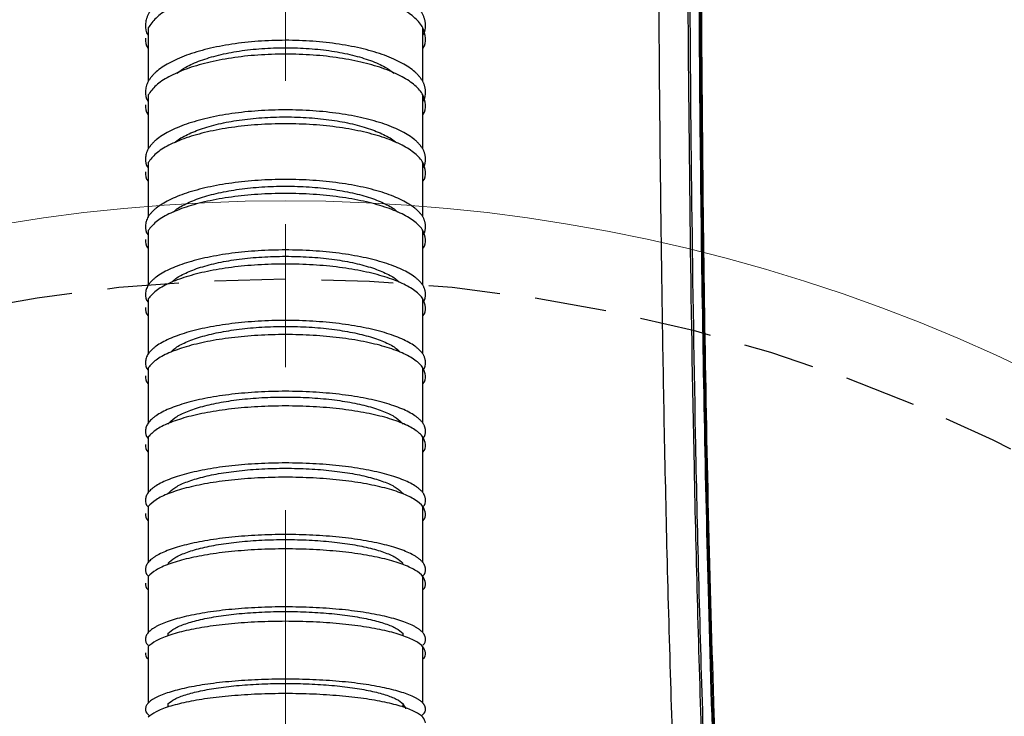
# Model space of a CAD drawing. Header units: millimetres. Extents: x 559 to 1365, y 424 to 1103.
# Tile 61 of 78: x 1160 to 1178, y 968 to 980. Entities that reach past the tile are written whole.
import ezdxf

# ---------------------------------------------------------------- set-up
doc = ezdxf.new("R2010")
doc.units = ezdxf.units.MM
for name, pattern in [('ACISOTGL', [3, 2, -1]), ('CENTERX2', [20.32, 12.7, -2.54, 2.54, -2.54]), ('HIDDEN', [1.905, 1.27, -0.635])]:
    doc.linetypes.add(name, pattern=pattern)
doc.layers.add('虚线层', color=7, linetype='HIDDEN', lineweight=25)

msp = doc.modelspace()

# ---------------------------------------------------------------- linework, layer by layer
at = {"color": 7, "linetype": 'CENTERX2', "lineweight": 18}
msp.add_line((1164.7511, 1072.808), (1164.7511, 915.1091), dxfattribs=at)
at = {"color": 7, "linetype": 'Continuous', "lineweight": 25}
for p, q in [((1162.3134, 979.7792), (1162.3134, 979.6377)), ((1162.3134, 979.7708), (1162.3134, 978.8192)), ((1167.1887, 978.8192), (1167.1887, 979.7708)), ((1162.3134, 978.5883), (1162.3134, 978.4638)), ((1162.3134, 978.5804), (1162.3134, 977.6206)), ((1167.1887, 977.6206), (1167.1887, 978.5804)), ((1162.3134, 977.3875), (1162.3134, 977.2831)), ((1162.3134, 977.3803), (1162.3134, 976.4156)), ((1167.1887, 976.4156), (1167.1887, 977.3803)), ((1162.3134, 976.1804), (1162.3134, 976.093)), ((1162.3134, 976.1737), (1162.3134, 975.2015)), ((1167.1887, 975.2015), (1167.1887, 976.1737)), ((1162.3134, 974.9641), (1162.3134, 974.8969)), ((1162.3134, 974.958), (1162.3134, 973.9816)), ((1167.1887, 973.9816), (1167.1887, 974.958)), ((1162.3134, 973.7423), (1162.3134, 973.6921)), ((1162.3134, 973.7368), (1162.3134, 972.7549)), ((1167.1887, 972.7549), (1167.1887, 973.7368)), ((1162.3134, 972.5072), (1162.3134, 971.5202)), ((1167.1887, 971.5202), (1167.1887, 972.5072)), ((1162.3134, 971.2728), (1162.3134, 970.2809)), ((1167.1887, 970.2809), (1167.1887, 971.2728)), ((1162.3134, 970.0324), (1162.3134, 969.0345)), ((1167.1887, 969.0345), (1167.1887, 970.0324)), ((1162.6638, 969.0189), (1162.6638, 968.9776)), ((1166.8384, 968.9776), (1166.8384, 969.0189)), ((1162.3134, 968.7849), (1162.3134, 967.7843)), ((1167.1887, 967.7843), (1167.1887, 968.7849)), ((1162.6638, 967.7698), (1162.6638, 967.7128)), ((1166.8384, 967.7128), (1166.8384, 967.7698))]:
    msp.add_line(p, q, dxfattribs=at)
at = {"color": 7, "linetype": 'Continuous', "lineweight": 18}
for radius, start, end in [(123.0653, 318, 222), (114.28, 316.394071, 223.605929), (30.3556, 317, 223)]:
    msp.add_arc((1164.7511, 946.3451), radius, start, end, dxfattribs=at)
at = {"color": 7, "linetype": 'Continuous', "lineweight": 25}
for points, knots in [([(1174.2729, 945.4283), (1174.2911, 945.7935), (1174.3274, 946.5257), (1174.2105, 947.6236), (1174.0344, 948.7129), (1173.7693, 950.1648), (1173.4898, 951.9896), (1173.1245, 954.9033), (1172.8022, 958.5461), (1172.4929, 963.826), (1172.2687, 970.0247), (1172.1513, 977.1393), (1172.1223, 983.7114), (1172.1202, 989.6778), (1172.1471, 995.0383), (1172.1774, 999.8354), (1172.1302, 1002.8657), (1172.1105, 1004.1301)], [0, 0, 0, 0, 0.0186261, 0.0373397, 0.0561586, 0.0749288, 0.1126187, 0.1503092, 0.2247024, 0.2991063, 0.420078, 0.5410675, 0.6620564, 0.7553142, 0.845408, 0.9355012, 1, 1, 1, 1]), ([(1173.5412, 945.5063), (1173.5607, 945.7979), (1173.5992, 946.3765), (1173.5215, 947.2383), (1173.3853, 948.1123), (1173.2248, 949.0079), (1173.0734, 949.8768), (1172.9064, 950.8872), (1172.7413, 951.9994), (1172.5731, 953.2903), (1172.4548, 954.322), (1172.3688, 955.1407), (1172.3104, 955.729), (1172.2539, 956.3304), (1172.1994, 956.9448), (1172.1469, 957.5722), (1172.0975, 958.1975), (1172.0326, 959.0698), (1171.9553, 960.2077), (1171.8583, 961.8274), (1171.7615, 963.7171), (1171.6689, 965.8958), (1171.589, 968.1998), (1171.524, 970.5454), (1171.4744, 972.8297), (1171.4369, 975.0461), (1171.4088, 977.2231), (1171.3885, 979.3944), (1171.3748, 981.567), (1171.3666, 983.7252), (1171.3631, 985.8511), (1171.3634, 987.7344), (1171.3653, 989.4448), (1171.3681, 991.0151), (1171.3719, 992.5741), (1171.3757, 994.092), (1171.38, 995.5858), (1171.3833, 997.0538), (1171.3841, 998.0218), (1171.3845, 998.4854)], [0, 0, 0, 0, 0.0164904, 0.0327165, 0.0487399, 0.0664969, 0.0841314, 0.0985891, 0.1243692, 0.1476663, 0.1721521, 0.1830464, 0.1941814, 0.2055574, 0.2171748, 0.2290339, 0.2411349, 0.2526175, 0.2784573, 0.3055755, 0.3442987, 0.3853679, 0.4287859, 0.4745552, 0.5179461, 0.5578839, 0.599799, 0.6409604, 0.6805695, 0.7225597, 0.7629004, 0.8006837, 0.8289699, 0.8595421, 0.8894078, 0.9170559, 0.9453052, 0.9738096, 1, 1, 1, 1]), ([(1171.8968, 998.4854), (1171.8893, 995.5364), (1171.8742, 989.6402), (1171.8757, 980.7984), (1171.9618, 973.2572), (1172.128, 967.017), (1172.337, 962.0783), (1172.6224, 957.7089), (1172.9879, 953.9142), (1173.3209, 951.4293), (1173.6099, 949.6882), (1173.7901, 948.672), (1173.9672, 947.635), (1174.0968, 946.5569), (1174.0537, 945.8233), (1174.0318, 945.4515)], [0, 0, 0, 0, 0.166461, 0.3328207, 0.4990832, 0.5921449, 0.6851739, 0.7780954, 0.8392717, 0.9003461, 0.9195772, 0.9389236, 0.9586025, 0.9790175, 1, 1, 1, 1]), ([(1171.9306, 998.4854), (1171.9236, 995.6319), (1171.9095, 989.8952), (1171.9083, 981.2507), (1171.9874, 973.7745), (1172.1456, 967.4928), (1172.3515, 962.4264), (1172.637, 957.9302), (1173.0076, 954.0126), (1173.3498, 951.4417), (1173.6489, 949.6412), (1173.8336, 948.6004), (1174.0089, 947.5588), (1174.1261, 946.5049), (1174.0829, 945.8007), (1174.0613, 945.4487)], [0, 0, 0, 0, 0.1610687, 0.3238139, 0.4879379, 0.5830742, 0.6784954, 0.7741323, 0.8373382, 0.900586, 0.9204713, 0.9403584, 0.9602459, 0.9801263, 1, 1, 1, 1]), ([(1174.2294, 945.4372), (1174.2294, 945.4372), (1174.2647, 945.8019), (1174.275, 946.5393), (1174.1674, 947.6381), (1173.8455, 949.5338), (1173.4197, 952.2414), (1173.0173, 955.7793), (1172.7161, 959.3288), (1172.5028, 962.8863), (1172.3548, 966.4467), (1172.2212, 970.9855), (1172.1203, 976.5028), (1172.0769, 982.9993), (1172.08, 990.3269), (1172.0926, 995.4889), (1172.0999, 998.4854)], [0, 0, 0, 0, 0.0000002, 0.0206774, 0.0414604, 0.0622429, 0.129173, 0.1961305, 0.2631413, 0.3301943, 0.3972494, 0.4642445, 0.5864548, 0.7086712, 0.8308872, 1, 1, 1, 1]), ([(1172.1123, 998.4856), (1172.1044, 995.0567), (1172.0885, 988.1988), (1172.1005, 978.7057), (1172.2193, 971.4553), (1172.3667, 966.4473), (1172.5143, 962.8871), (1172.7271, 959.3298), (1173.028, 955.7806), (1173.4293, 952.2431), (1173.8577, 949.535), (1174.1762, 947.6395), (1174.2953, 946.5389), (1174.2602, 945.8035), (1174.2428, 945.4367)], [0, 0, 0, 0, 0.1935175, 0.3870311, 0.535746, 0.602735, 0.6697842, 0.7368312, 0.8038358, 0.8707869, 0.9377105, 0.9585088, 0.9793073, 1, 1, 1, 1]), ([(1167.2367, 979.8225), (1167.2365, 979.8303), (1167.2362, 979.8459), (1167.234, 979.8692), (1167.2303, 979.8925), (1167.2251, 979.9156), (1167.2185, 979.9386), (1167.2103, 979.9615), (1167.2007, 979.9843), (1167.1897, 980.007), (1167.1771, 980.0296), (1167.163, 980.0521), (1167.1475, 980.0744), (1167.1305, 980.0967), (1167.112, 980.1188), (1167.092, 980.1408), (1167.0706, 980.1627), (1167.025, 980.2061), (1166.9468, 980.2693), (1166.8215, 980.3489), (1166.676, 980.4233), (1166.4572, 980.5149), (1166.1415, 980.6141), (1165.7085, 980.7016), (1165.2394, 980.7563), (1164.7511, 980.7741), (1164.2627, 980.7563), (1163.7938, 980.7016), (1163.3608, 980.6141), (1163.045, 980.5148), (1162.8261, 980.4232), (1162.6806, 980.3488), (1162.5554, 980.2692), (1162.4684, 980.199), (1162.4095, 980.141), (1162.371, 980.0968), (1162.3384, 980.0522), (1162.3118, 980.0071), (1162.291, 979.9616), (1162.2763, 979.9156), (1162.2671, 979.8692), (1162.266, 979.8381), (1162.2655, 979.8225)], [0, 0, 0, 0, 0.0079015, 0.0157696, 0.0236092, 0.0314249, 0.0392215, 0.0470038, 0.0547766, 0.0625449, 0.0703136, 0.0780875, 0.0858716, 0.0936706, 0.1014895, 0.109333, 0.1172059, 0.1251129, 0.1565343, 0.1876481, 0.2187597, 0.250178, 0.3125893, 0.3750911, 0.4375007, 0.5000041, 0.5625104, 0.624918, 0.6873707, 0.7498315, 0.7812513, 0.8123658, 0.8434797, 0.8748962, 0.8906727, 0.906332, 0.9219126, 0.9374534, 0.9529935, 0.9685723, 0.9842284, 1, 1, 1, 1]), ([(1167.2367, 979.5872), (1167.2276, 979.6484), (1167.2093, 979.7709), (1167.0619, 979.9474), (1166.8337, 980.1103), (1166.5238, 980.2532), (1166.1465, 980.3707), (1165.7141, 980.4585), (1165.2427, 980.5126), (1164.7511, 980.5315), (1164.2594, 980.5126), (1163.788, 980.4585), (1163.3558, 980.3707), (1162.978, 980.2532), (1162.6699, 980.1103), (1162.4353, 979.9481), (1162.3541, 979.8297), (1162.3137, 979.7708)], [0, 0, 0, 0, 0.0664989, 0.13299063, 0.19948509, 0.26597752, 0.33244668, 0.39912818, 0.46620661, 0.53345093, 0.60069525, 0.66777368, 0.73445518, 0.80092434, 0.86741677, 0.93391123, 1, 1, 1, 1]), ([(1162.2655, 979.8228), (1162.2658, 979.7603), (1162.2661, 979.6974), (1162.3134, 979.6381), (1162.3137, 979.6377)], [0, 0, 0, 0, 0.9936999, 1, 1, 1, 1]), ([(1167.1884, 979.6377), (1167.1887, 979.6381), (1167.2361, 979.6974), (1167.2364, 979.7603), (1167.2367, 979.8228)], [0, 0, 0, 0, 0.0063001, 1, 1, 1, 1]), ([(1162.2655, 979.5872), (1162.2658, 979.5252), (1162.266, 979.4628), (1162.3134, 979.404), (1162.3137, 979.4036)], [0, 0, 0, 0, 0.99384678, 1, 1, 1, 1]), ([(1167.2367, 978.6412), (1167.2365, 978.6487), (1167.2362, 978.6637), (1167.234, 978.6861), (1167.2303, 978.7084), (1167.2251, 978.7306), (1167.2185, 978.7527), (1167.2103, 978.7747), (1167.2007, 978.7966), (1167.1897, 978.8184), (1167.1771, 978.8401), (1167.163, 978.8616), (1167.1475, 978.8831), (1167.1305, 978.9045), (1167.112, 978.9257), (1167.092, 978.9469), (1167.0706, 978.9679), (1167.025, 979.0095), (1166.9468, 979.0702), (1166.8215, 979.1466), (1166.676, 979.2181), (1166.4572, 979.306), (1166.1415, 979.4013), (1165.7085, 979.4853), (1165.2394, 979.5379), (1164.7511, 979.5549), (1164.2627, 979.5378), (1163.7938, 979.4853), (1163.3608, 979.4013), (1163.045, 979.306), (1162.8261, 979.218), (1162.6806, 979.1465), (1162.5554, 979.0701), (1162.4684, 979.0027), (1162.4095, 978.947), (1162.371, 978.9046), (1162.3384, 978.8617), (1162.3118, 978.8184), (1162.291, 978.7747), (1162.2763, 978.7306), (1162.2671, 978.686), (1162.266, 978.6562), (1162.2655, 978.6412)], [0, 0, 0, 0, 0.0079015, 0.0157697, 0.0236093, 0.031425, 0.0392216, 0.0470039, 0.0547767, 0.062545, 0.0703137, 0.0780876, 0.0858716, 0.0936706, 0.1014895, 0.109333, 0.1172059, 0.1251129, 0.1565344, 0.1876482, 0.2187597, 0.250178, 0.3125888, 0.3750911, 0.4375001, 0.5000041, 0.5625111, 0.624918, 0.6873707, 0.7498315, 0.7812514, 0.8123659, 0.8434798, 0.8748962, 0.8906726, 0.906332, 0.9219125, 0.9374533, 0.9529934, 0.9685722, 0.9842283, 1, 1, 1, 1]), ([(1167.1884, 979.4036), (1167.1887, 979.404), (1167.2361, 979.4628), (1167.2364, 979.5252), (1167.2367, 979.5872)], [0, 0, 0, 0, 0.0061532, 1, 1, 1, 1]), ([(1167.2367, 978.4042), (1167.2276, 978.463), (1167.2093, 978.5805), (1167.0619, 978.75), (1166.8337, 978.9063), (1166.5238, 979.0434), (1166.1465, 979.1563), (1165.7141, 979.2405), (1165.2427, 979.2924), (1164.7511, 979.3105), (1164.2594, 979.2924), (1163.788, 979.2405), (1163.3558, 979.1563), (1162.978, 979.0435), (1162.6699, 978.9063), (1162.4353, 978.7506), (1162.3541, 978.637), (1162.3137, 978.5804)], [0, 0, 0, 0, 0.0664989, 0.1329906, 0.1994851, 0.2659775, 0.3324467, 0.3991282, 0.4662066, 0.5334509, 0.6006953, 0.6677737, 0.7344552, 0.8009243, 0.8674168, 0.9339112, 1, 1, 1, 1]), ([(1162.8256, 978.9667), (1162.8735, 979.0027), (1162.9822, 979.0844), (1163.235, 979.1933), (1163.5562, 979.291), (1163.9259, 979.3635), (1164.3292, 979.4085), (1164.7511, 979.4232), (1165.173, 979.4085), (1165.5762, 979.3635), (1165.946, 979.291), (1166.2672, 979.1933), (1166.5199, 979.0844), (1166.6287, 979.0027), (1166.6766, 978.9667)], [0, 0, 0, 0, 0.0678064, 0.1539266, 0.240004, 0.3260544, 0.4125887, 0.5, 0.5874113, 0.6739456, 0.759996, 0.8460734, 0.9321936, 1, 1, 1, 1]), ([(1162.2655, 978.6415), (1162.2658, 978.5815), (1162.266, 978.5211), (1162.3134, 978.4641), (1162.3137, 978.4638)], [0, 0, 0, 0, 0.99374321, 1, 1, 1, 1]), ([(1167.1884, 978.4638), (1167.1887, 978.4641), (1167.2361, 978.5211), (1167.2364, 978.5815), (1167.2367, 978.6415)], [0, 0, 0, 0, 0.0062568, 1, 1, 1, 1]), ([(1162.2655, 978.4042), (1162.2658, 978.3447), (1162.266, 978.2848), (1162.3134, 978.2283), (1162.3137, 978.228)], [0, 0, 0, 0, 0.99380493, 1, 1, 1, 1]), ([(1167.1884, 978.228), (1167.1887, 978.2283), (1167.2361, 978.2848), (1167.2364, 978.3447), (1167.2367, 978.4042)], [0, 0, 0, 0, 0.00619507, 1, 1, 1, 1]), ([(1167.2367, 977.4516), (1167.2365, 977.4587), (1167.2362, 977.4729), (1167.234, 977.4942), (1167.2303, 977.5154), (1167.2251, 977.5365), (1167.2185, 977.5575), (1167.2103, 977.5784), (1167.2007, 977.5992), (1167.1897, 977.6199), (1167.1771, 977.6405), (1167.163, 977.661), (1167.1475, 977.6814), (1167.1305, 977.7016), (1167.112, 977.7218), (1167.092, 977.7419), (1167.0706, 977.7619), (1167.025, 977.8014), (1166.9468, 977.859), (1166.8216, 977.9316), (1166.676, 977.9995), (1166.4571, 978.083), (1166.1414, 978.1735), (1165.7084, 978.2534), (1165.2395, 978.3033), (1164.7511, 978.3195), (1164.2628, 978.3033), (1163.7937, 978.2534), (1163.3607, 978.1736), (1163.045, 978.0831), (1162.8262, 977.9996), (1162.6807, 977.9317), (1162.5554, 977.8591), (1162.4685, 977.795), (1162.4095, 977.7421), (1162.371, 977.7018), (1162.3384, 977.6611), (1162.3118, 977.62), (1162.291, 977.5784), (1162.2763, 977.5365), (1162.2671, 977.4942), (1162.266, 977.4658), (1162.2655, 977.4516)], [0, 0, 0, 0, 0.007902, 0.01577061, 0.0236105, 0.0314264, 0.03922308, 0.04700539, 0.0547782, 0.0625464, 0.07031489, 0.0780886, 0.08587242, 0.09367125, 0.10148993, 0.10933327, 0.11720604, 0.12511293, 0.15652175, 0.18763309, 0.21875019, 0.2501777, 0.31262834, 0.37509116, 0.43748713, 0.50000506, 0.5624995, 0.62491808, 0.68741084, 0.74983118, 0.78124177, 0.81235069, 0.84346711, 0.87489629, 0.89067285, 0.9063325, 0.92191341, 0.93745442, 0.95299468, 0.96857332, 0.98422909, 1, 1, 1, 1]), ([(1167.2367, 977.213), (1167.2276, 977.2688), (1167.2093, 977.3803), (1167.0619, 977.5412), (1166.8337, 977.6897), (1166.5238, 977.8198), (1166.1465, 977.927), (1165.7141, 978.0069), (1165.2427, 978.0562), (1164.7511, 978.0734), (1164.2594, 978.0562), (1163.788, 978.0069), (1163.3558, 977.927), (1162.978, 977.8199), (1162.6699, 977.6896), (1162.4353, 977.5418), (1162.3541, 977.434), (1162.3137, 977.3802)], [0, 0, 0, 0, 0.0664989, 0.1329906, 0.1994851, 0.2659775, 0.3324467, 0.3991282, 0.4662066, 0.5334509, 0.6006953, 0.6677737, 0.7344552, 0.8009243, 0.8674168, 0.9339112, 1, 1, 1, 1]), ([(1162.7782, 977.7271), (1162.7801, 977.7293), (1162.8218, 977.7776), (1162.9736, 977.8632), (1163.2321, 977.9764), (1163.5569, 978.0687), (1163.9257, 978.1377), (1164.3292, 978.1804), (1164.7511, 978.1944), (1165.1729, 978.1804), (1165.5764, 978.1377), (1165.9452, 978.0687), (1166.27, 977.9764), (1166.5285, 977.8632), (1166.6803, 977.7776), (1166.7221, 977.7293), (1166.724, 977.7271)], [0, 0, 0, 0, 0.0039517, 0.0863619, 0.1687846, 0.2511664, 0.3335224, 0.4163416, 0.5, 0.5836584, 0.6664776, 0.7488336, 0.8312154, 0.9136381, 0.9960483, 1, 1, 1, 1]), ([(1162.2655, 977.4519), (1162.2658, 977.3949), (1162.266, 977.3375), (1162.3134, 977.2834), (1162.3137, 977.2831)], [0, 0, 0, 0, 0.99397679, 1, 1, 1, 1]), ([(1167.1885, 977.2831), (1167.1887, 977.2834), (1167.2361, 977.3375), (1167.2364, 977.3949), (1167.2367, 977.4519)], [0, 0, 0, 0, 0.0060232, 1, 1, 1, 1]), ([(1162.2655, 977.213), (1162.2658, 977.1565), (1162.266, 977.0996), (1162.3134, 977.046), (1162.3137, 977.0457)], [0, 0, 0, 0, 0.9938538, 1, 1, 1, 1]), ([(1167.1884, 977.0457), (1167.1887, 977.046), (1167.2361, 977.0996), (1167.2364, 977.1565), (1167.2367, 977.213)], [0, 0, 0, 0, 0.0061462, 1, 1, 1, 1]), ([(1167.2367, 976.254), (1167.2365, 976.2608), (1167.2362, 976.2744), (1167.234, 976.2948), (1167.2303, 976.315), (1167.2251, 976.3352), (1167.2185, 976.3553), (1167.2103, 976.3752), (1167.2007, 976.3951), (1167.1897, 976.4149), (1167.1771, 976.4346), (1167.163, 976.4541), (1167.1475, 976.4736), (1167.1305, 976.493), (1167.112, 976.5123), (1167.092, 976.5315), (1167.0706, 976.5506), (1167.025, 976.5884), (1166.9468, 976.6435), (1166.8215, 976.7129), (1166.676, 976.7778), (1166.4572, 976.8576), (1166.1415, 976.944), (1165.7085, 977.0203), (1165.2394, 977.068), (1164.7511, 977.0835), (1164.2627, 977.068), (1163.7938, 977.0204), (1163.3608, 976.944), (1163.045, 976.8575), (1162.8261, 976.7777), (1162.6806, 976.7128), (1162.5554, 976.6434), (1162.4684, 976.5822), (1162.4095, 976.5317), (1162.371, 976.4931), (1162.3384, 976.4542), (1162.3118, 976.4149), (1162.291, 976.3752), (1162.2763, 976.3352), (1162.2671, 976.2947), (1162.266, 976.2676), (1162.2655, 976.254)], [0, 0, 0, 0, 0.0079016, 0.0157698, 0.0236095, 0.0314252, 0.0392218, 0.0470041, 0.0547769, 0.0625452, 0.0703138, 0.0780877, 0.0858717, 0.0936707, 0.1014896, 0.1093331, 0.1172059, 0.1251129, 0.1565346, 0.1876485, 0.2187599, 0.250178, 0.3125877, 0.3750911, 0.437499, 0.5000041, 0.5625125, 0.624918, 0.6873707, 0.7498315, 0.7812515, 0.812366, 0.8434799, 0.8748962, 0.8906726, 0.9063319, 0.9219124, 0.937453, 0.9529931, 0.9685719, 0.9842282, 1, 1, 1, 1]), ([(1167.2367, 976.0139), (1167.2276, 976.0672), (1167.2093, 976.1737), (1167.0619, 976.3275), (1166.8337, 976.4693), (1166.5238, 976.5936), (1166.1465, 976.6959), (1165.7141, 976.7723), (1165.2427, 976.8194), (1164.7511, 976.8359), (1164.2594, 976.8194), (1163.788, 976.7723), (1163.3558, 976.6959), (1162.978, 976.5936), (1162.6699, 976.4692), (1162.4353, 976.328), (1162.3541, 976.225), (1162.3137, 976.1737)], [0, 0, 0, 0, 0.0664989, 0.1329906, 0.1994851, 0.2659775, 0.3324467, 0.3991282, 0.4662066, 0.5334509, 0.6006953, 0.6677737, 0.7344552, 0.8009243, 0.8674168, 0.9339112, 1, 1, 1, 1]), ([(1162.7603, 976.4978), (1162.7678, 976.5064), (1162.8139, 976.5593), (1162.9724, 976.6475), (1163.2324, 976.7556), (1163.5568, 976.8438), (1163.9257, 976.9098), (1164.3292, 976.9506), (1164.7511, 976.964), (1165.1729, 976.9506), (1165.5764, 976.9098), (1165.9453, 976.8438), (1166.2697, 976.7556), (1166.5298, 976.6475), (1166.6883, 976.5593), (1166.7343, 976.5064), (1166.7419, 976.4978)], [0, 0, 0, 0, 0.0157645, 0.0962122, 0.1766721, 0.2570921, 0.3374869, 0.4183338, 0.5, 0.5816662, 0.6625131, 0.7429079, 0.8233279, 0.9037878, 0.9842355, 1, 1, 1, 1]), ([(1162.2655, 976.2543), (1162.2658, 976.1998), (1162.266, 976.145), (1162.3134, 976.0933), (1162.3137, 976.093)], [0, 0, 0, 0, 0.9937362, 1, 1, 1, 1]), ([(1167.1884, 976.093), (1167.1887, 976.0933), (1167.2361, 976.145), (1167.2364, 976.1998), (1167.2367, 976.2543)], [0, 0, 0, 0, 0.0062638, 1, 1, 1, 1]), ([(1162.2655, 976.0139), (1162.2658, 975.9599), (1162.266, 975.9056), (1162.3134, 975.8544), (1162.3137, 975.8541)], [0, 0, 0, 0, 0.9938119, 1, 1, 1, 1]), ([(1167.1884, 975.8541), (1167.1887, 975.8544), (1167.2361, 975.9056), (1167.2364, 975.9599), (1167.2367, 976.0139)], [0, 0, 0, 0, 0.0061881, 1, 1, 1, 1]), ([(1167.2367, 975.0489), (1167.2365, 975.0553), (1167.2362, 975.0682), (1167.234, 975.0874), (1167.2303, 975.1065), (1167.2251, 975.1255), (1167.2185, 975.1445), (1167.2103, 975.1633), (1167.2007, 975.1821), (1167.1897, 975.2008), (1167.1771, 975.2193), (1167.163, 975.2378), (1167.1475, 975.2562), (1167.1305, 975.2745), (1167.112, 975.2927), (1167.092, 975.3109), (1167.0706, 975.3289), (1167.025, 975.3646), (1166.9468, 975.4166), (1166.8215, 975.4821), (1166.676, 975.5434), (1166.4572, 975.6187), (1166.1415, 975.7003), (1165.7085, 975.7723), (1165.2394, 975.8174), (1164.7511, 975.832), (1164.2627, 975.8174), (1163.7938, 975.7724), (1163.3608, 975.7003), (1163.045, 975.6186), (1162.8261, 975.5432), (1162.6806, 975.482), (1162.5554, 975.4165), (1162.4684, 975.3588), (1162.4095, 975.311), (1162.371, 975.2746), (1162.3384, 975.2379), (1162.3118, 975.2008), (1162.291, 975.1633), (1162.2763, 975.1255), (1162.2671, 975.0873), (1162.266, 975.0617), (1162.2655, 975.0489)], [0, 0, 0, 0, 0.0079016, 0.0157699, 0.0236096, 0.0314253, 0.0392219, 0.0470042, 0.054777, 0.0625453, 0.0703139, 0.0780878, 0.0858717, 0.0936707, 0.1014896, 0.1093331, 0.1172059, 0.1251129, 0.1565347, 0.1876486, 0.21876, 0.250178, 0.3125872, 0.3750911, 0.4374984, 0.5000041, 0.5625133, 0.624918, 0.6873707, 0.7498315, 0.7812515, 0.8123661, 0.84348, 0.8748962, 0.8906726, 0.9063319, 0.9219123, 0.9374529, 0.952993, 0.9685718, 0.9842281, 1, 1, 1, 1]), ([(1162.7369, 975.255), (1162.7514, 975.2713), (1162.8032, 975.3295), (1162.9712, 975.4205), (1163.2328, 975.5224), (1163.5568, 975.6057), (1163.9258, 975.668), (1164.3292, 975.7065), (1164.7511, 975.7191), (1165.1729, 975.7065), (1165.5764, 975.668), (1165.9454, 975.6057), (1166.2694, 975.5224), (1166.5309, 975.4205), (1166.699, 975.3295), (1166.7507, 975.2713), (1166.7652, 975.255)], [0, 0, 0, 0, 0.0303417, 0.1083676, 0.1864054, 0.2644045, 0.3423791, 0.4207922, 0.5, 0.5792078, 0.6576209, 0.7355955, 0.8135946, 0.8916324, 0.9696583, 1, 1, 1, 1]), ([(1167.2367, 974.8073), (1167.2276, 974.8576), (1167.2093, 974.9581), (1167.0619, 975.1031), (1166.8337, 975.2369), (1166.5238, 975.3542), (1166.1465, 975.4508), (1165.7141, 975.5228), (1165.2427, 975.5673), (1164.7511, 975.5828), (1164.2594, 975.5673), (1163.788, 975.5228), (1163.3558, 975.4508), (1162.978, 975.3542), (1162.6699, 975.2368), (1162.4353, 975.1037), (1162.3541, 975.0065), (1162.3137, 974.958)], [0, 0, 0, 0, 0.0664989, 0.1329906, 0.1994851, 0.2659775, 0.3324467, 0.3991282, 0.4662066, 0.5334509, 0.6006953, 0.6677737, 0.7344552, 0.8009243, 0.8674168, 0.9339112, 1, 1, 1, 1]), ([(1162.2655, 975.0492), (1162.2658, 974.9977), (1162.266, 974.946), (1162.3134, 974.8972), (1162.3137, 974.8969)], [0, 0, 0, 0, 0.9939768, 1, 1, 1, 1]), ([(1167.1885, 974.8969), (1167.1887, 974.8972), (1167.2361, 974.946), (1167.2364, 974.9977), (1167.2367, 975.0492)], [0, 0, 0, 0, 0.0060232, 1, 1, 1, 1]), ([(1162.2655, 974.8073), (1162.2658, 974.7564), (1162.266, 974.7051), (1162.3134, 974.6568), (1162.3137, 974.6565)], [0, 0, 0, 0, 0.9938608, 1, 1, 1, 1]), ([(1167.1884, 974.6565), (1167.1887, 974.6568), (1167.2361, 974.7051), (1167.2364, 974.7564), (1167.2367, 974.8073)], [0, 0, 0, 0, 0.00613921, 1, 1, 1, 1]), ([(1167.2367, 973.8366), (1167.2365, 973.8427), (1167.2362, 973.8549), (1167.234, 973.8731), (1167.2303, 973.8913), (1167.2251, 973.9094), (1167.2185, 973.9274), (1167.2103, 973.9453), (1167.2007, 973.9632), (1167.1897, 973.9809), (1167.1771, 973.9986), (1167.163, 974.0161), (1167.1475, 974.0336), (1167.1305, 974.051), (1167.112, 974.0683), (1167.092, 974.0855), (1167.0706, 974.1027), (1167.025, 974.1366), (1166.9468, 974.1859), (1166.8216, 974.2481), (1166.676, 974.3064), (1166.4571, 974.378), (1166.1414, 974.4556), (1165.7084, 974.5241), (1165.2395, 974.5669), (1164.7511, 974.5808), (1164.2628, 974.5669), (1163.7937, 974.5241), (1163.3607, 974.4557), (1163.045, 974.3781), (1162.8262, 974.3065), (1162.6807, 974.2483), (1162.5554, 974.186), (1162.4685, 974.1311), (1162.4095, 974.0857), (1162.371, 974.0511), (1162.3384, 974.0162), (1162.3118, 973.981), (1162.291, 973.9453), (1162.2763, 973.9094), (1162.2671, 973.8731), (1162.266, 973.8488), (1162.2655, 973.8366)], [0, 0, 0, 0, 0.00790213, 0.01577084, 0.0236108, 0.03142674, 0.03922344, 0.04700575, 0.05477854, 0.0625467, 0.07031515, 0.07808881, 0.08587259, 0.09367136, 0.10149, 0.10933331, 0.11720606, 0.12511294, 0.15652156, 0.18763288, 0.21875006, 0.25017771, 0.31262834, 0.37509116, 0.43748509, 0.50000507, 0.56250109, 0.62491808, 0.68741232, 0.74983116, 0.78124154, 0.81235033, 0.84346682, 0.87489628, 0.89067283, 0.90633241, 0.92191324, 0.93745416, 0.95299437, 0.96857303, 0.98422889, 1, 1, 1, 1]), ([(1162.7148, 974.0108), (1162.7356, 974.0336), (1162.7928, 974.0963), (1162.9704, 974.1898), (1163.233, 974.2865), (1163.5567, 974.3657), (1163.9258, 974.4249), (1164.3292, 974.4615), (1164.7511, 974.4735), (1165.1729, 974.4615), (1165.5764, 974.4249), (1165.9454, 974.3657), (1166.2692, 974.2865), (1166.5317, 974.1898), (1166.7093, 974.0963), (1166.7665, 974.0336), (1166.7873, 974.0108)], [0, 0, 0, 0, 0.0433289, 0.1191972, 0.1950771, 0.2709193, 0.3467377, 0.4229825, 0.5, 0.5770175, 0.6532623, 0.7290807, 0.8049229, 0.8808028, 0.9566711, 1, 1, 1, 1]), ([(1167.2367, 973.5936), (1167.2276, 973.6413), (1167.2093, 973.7368), (1167.0619, 973.8746), (1166.8337, 974.0016), (1166.5238, 974.1131), (1166.1465, 974.2047), (1165.7141, 974.2732), (1165.2427, 974.3154), (1164.7511, 974.3301), (1164.2594, 974.3154), (1163.788, 974.2732), (1163.3558, 974.2047), (1162.978, 974.1131), (1162.6699, 974.0016), (1162.4353, 973.8751), (1162.3541, 973.7828), (1162.3137, 973.7367)], [0, 0, 0, 0, 0.0664989, 0.1329906, 0.1994851, 0.2659775, 0.3324467, 0.3991282, 0.4662066, 0.5334509, 0.6006953, 0.6677737, 0.7344552, 0.8009243, 0.8674168, 0.9339112, 1, 1, 1, 1]), ([(1162.2655, 973.8369), (1162.2658, 973.788), (1162.266, 973.7388), (1162.3134, 973.6924), (1162.3137, 973.6921)], [0, 0, 0, 0, 0.9937292, 1, 1, 1, 1]), ([(1167.1884, 973.6921), (1167.1887, 973.6924), (1167.2361, 973.7388), (1167.2364, 973.788), (1167.2367, 973.8369)], [0, 0, 0, 0, 0.0062708, 1, 1, 1, 1]), ([(1162.2655, 973.5936), (1162.2658, 973.5452), (1162.266, 973.4965), (1162.3134, 973.4506), (1162.3137, 973.4504)], [0, 0, 0, 0, 0.9938186, 1, 1, 1, 1]), ([(1167.1884, 973.4504), (1167.1887, 973.4506), (1167.2361, 973.4965), (1167.2364, 973.5452), (1167.2367, 973.5936)], [0, 0, 0, 0, 0.00618141, 1, 1, 1, 1]), ([(1167.2367, 972.6175), (1167.2365, 972.6232), (1167.2362, 972.6348), (1167.234, 972.6521), (1167.2303, 972.6693), (1167.2251, 972.6865), (1167.2185, 972.7035), (1167.2103, 972.7205), (1167.2007, 972.7374), (1167.1897, 972.7542), (1167.1771, 972.7709), (1167.163, 972.7876), (1167.1475, 972.8042), (1167.1305, 972.8206), (1167.112, 972.837), (1167.092, 972.8534), (1167.0706, 972.8696), (1167.025, 972.9017), (1166.9468, 972.9485), (1166.8215, 973.0075), (1166.676, 973.0627), (1166.4572, 973.1305), (1166.1415, 973.204), (1165.7085, 973.2689), (1165.2394, 973.3094), (1164.7511, 973.3226), (1164.2627, 973.3094), (1163.7938, 973.2689), (1163.3608, 973.204), (1163.045, 973.1304), (1162.8261, 973.0626), (1162.6806, 973.0074), (1162.5554, 972.9485), (1162.4684, 972.8965), (1162.4095, 972.8535), (1162.371, 972.8207), (1162.3384, 972.7877), (1162.3118, 972.7543), (1162.291, 972.7205), (1162.2763, 972.6865), (1162.2671, 972.6521), (1162.266, 972.629), (1162.2655, 972.6175)], [0, 0, 0, 0, 0.0079017, 0.01577, 0.0236097, 0.0314255, 0.0392221, 0.0470044, 0.0547772, 0.0625454, 0.070314, 0.0780879, 0.0858718, 0.0936708, 0.1014896, 0.1093331, 0.1172059, 0.1251129, 0.1565349, 0.1876488, 0.2187601, 0.250178, 0.3125863, 0.3750911, 0.4374975, 0.5000041, 0.5625145, 0.624918, 0.6873707, 0.7498315, 0.7812516, 0.8123662, 0.8434801, 0.8748962, 0.8906726, 0.9063318, 0.9219122, 0.9374527, 0.9529928, 0.9685716, 0.984228, 1, 1, 1, 1]), ([(1162.6641, 972.7356), (1162.6988, 972.7731), (1162.7686, 972.8487), (1162.9692, 972.9523), (1163.2333, 973.0437), (1163.5566, 973.1188), (1163.9258, 973.1749), (1164.3292, 973.2096), (1164.7511, 973.2209), (1165.1729, 973.2096), (1165.5763, 973.1749), (1165.9455, 973.1188), (1166.2688, 973.0437), (1166.533, 972.9523), (1166.7336, 972.8487), (1166.8033, 972.7731), (1166.838, 972.7356)], [0, 0, 0, 0, 0.0706134, 0.1419488, 0.2132951, 0.284606, 0.3558946, 0.427584, 0.5, 0.572416, 0.6441054, 0.715394, 0.7867049, 0.8580512, 0.9293866, 1, 1, 1, 1]), ([(1167.2367, 972.3731), (1167.2276, 972.4178), (1167.2093, 972.5073), (1167.0619, 972.6362), (1166.8337, 972.7552), (1166.5238, 972.8595), (1166.1465, 972.9453), (1165.7141, 973.0094), (1165.2427, 973.0489), (1164.7511, 973.0627), (1164.2594, 973.0489), (1163.788, 973.0094), (1163.3558, 972.9453), (1162.978, 972.8595), (1162.6699, 972.7551), (1162.4353, 972.6367), (1162.3541, 972.5503), (1162.3137, 972.5072)], [0, 0, 0, 0, 0.0664989, 0.1329906, 0.1994851, 0.2659775, 0.3324467, 0.3991282, 0.4662066, 0.5334509, 0.6006953, 0.6677737, 0.7344552, 0.8009243, 0.8674168, 0.9339112, 1, 1, 1, 1]), ([(1162.2655, 972.6177), (1162.2658, 972.5714), (1162.266, 972.5248), (1162.3134, 972.4809), (1162.3137, 972.4806)], [0, 0, 0, 0, 0.99377147, 1, 1, 1, 1]), ([(1167.1884, 972.4806), (1167.1887, 972.4809), (1167.2361, 972.5248), (1167.2364, 972.5714), (1167.2367, 972.6177)], [0, 0, 0, 0, 0.0062285, 1, 1, 1, 1]), ([(1162.2655, 972.3731), (1162.2658, 972.3279), (1162.266, 972.2823), (1162.3134, 972.2393), (1162.3137, 972.2391)], [0, 0, 0, 0, 0.9938678, 1, 1, 1, 1]), ([(1167.1884, 972.2391), (1167.1887, 972.2393), (1167.2361, 972.2823), (1167.2364, 972.3279), (1167.2367, 972.3731)], [0, 0, 0, 0, 0.0061322, 1, 1, 1, 1]), ([(1167.2367, 971.3919), (1167.2365, 971.3973), (1167.2362, 971.4081), (1167.234, 971.4243), (1167.2303, 971.4403), (1167.2251, 971.4563), (1167.2185, 971.4723), (1167.2103, 971.4881), (1167.2007, 971.5039), (1167.1897, 971.5195), (1167.1771, 971.5352), (1167.163, 971.5507), (1167.1475, 971.5661), (1167.1305, 971.5815), (1167.112, 971.5968), (1167.092, 971.6121), (1167.0706, 971.6272), (1167.025, 971.6572), (1166.9468, 971.7008), (1166.8216, 971.7558), (1166.676, 971.8073), (1166.4571, 971.8706), (1166.1414, 971.9392), (1165.7084, 971.9998), (1165.2395, 972.0376), (1164.7511, 972.0499), (1164.2628, 972.0376), (1163.7937, 971.9998), (1163.3607, 971.9393), (1163.045, 971.8707), (1162.8262, 971.8074), (1162.6807, 971.7559), (1162.5554, 971.7009), (1162.4685, 971.6523), (1162.4095, 971.6122), (1162.371, 971.5816), (1162.3384, 971.5508), (1162.3118, 971.5196), (1162.291, 971.4881), (1162.2763, 971.4563), (1162.2671, 971.4242), (1162.266, 971.4027), (1162.2655, 971.3919)], [0, 0, 0, 0, 0.0079022, 0.015771, 0.023611, 0.031427, 0.0392237, 0.047006, 0.0547788, 0.0625469, 0.0703153, 0.0780889, 0.0858727, 0.0936714, 0.10149, 0.1093333, 0.1172061, 0.1251129, 0.1565214, 0.1876328, 0.21875, 0.2501777, 0.3126283, 0.3750912, 0.4374838, 0.5000051, 0.5625021, 0.6249181, 0.6874133, 0.7498312, 0.7812414, 0.8123501, 0.8434666, 0.8748963, 0.8906728, 0.9063324, 0.9219131, 0.937454, 0.9529942, 0.9685728, 0.9842288, 1, 1, 1, 1]), ([(1162.6641, 971.5021), (1162.6988, 971.5372), (1162.7686, 971.6077), (1162.9692, 971.7044), (1163.2333, 971.7897), (1163.5566, 971.8598), (1163.9258, 971.9121), (1164.3292, 971.9444), (1164.7511, 971.9551), (1165.1729, 971.9444), (1165.5763, 971.9121), (1165.9455, 971.8598), (1166.2688, 971.7897), (1166.533, 971.7044), (1166.7336, 971.6077), (1166.8033, 971.5372), (1166.838, 971.5021)], [0, 0, 0, 0, 0.07061336, 0.14194878, 0.21329509, 0.28460604, 0.35589459, 0.42758404, 0.5, 0.57241596, 0.64410541, 0.71539396, 0.78670491, 0.85805122, 0.92938664, 1, 1, 1, 1]), ([(1167.2367, 971.1464), (1167.2276, 971.1885), (1167.2093, 971.2728), (1167.0619, 971.3944), (1166.8337, 971.5066), (1166.5238, 971.605), (1166.1465, 971.6859), (1165.7141, 971.7463), (1165.2427, 971.7836), (1164.7511, 971.7966), (1164.2594, 971.7836), (1163.788, 971.7463), (1163.3558, 971.6859), (1162.978, 971.605), (1162.6699, 971.5065), (1162.4353, 971.3949), (1162.3541, 971.3134), (1162.3137, 971.2728)], [0, 0, 0, 0, 0.0664989, 0.1329906, 0.1994851, 0.2659775, 0.3324467, 0.3991282, 0.4662066, 0.5334509, 0.6006953, 0.6677737, 0.7344552, 0.8009243, 0.8674168, 0.9339112, 1, 1, 1, 1]), ([(1162.2655, 971.3922), (1162.2658, 971.349), (1162.266, 971.3055), (1162.3134, 971.2645), (1162.3137, 971.2643)], [0, 0, 0, 0, 0.99372223, 1, 1, 1, 1]), ([(1167.1884, 971.2643), (1167.1887, 971.2645), (1167.2361, 971.3055), (1167.2364, 971.349), (1167.2367, 971.3922)], [0, 0, 0, 0, 0.0062778, 1, 1, 1, 1]), ([(1162.2655, 971.1464), (1162.2658, 971.1037), (1162.266, 971.0607), (1162.3134, 971.0202), (1162.3137, 971.02)], [0, 0, 0, 0, 0.99382559, 1, 1, 1, 1]), ([(1167.1884, 971.02), (1167.1887, 971.0202), (1167.2361, 971.0607), (1167.2364, 971.1037), (1167.2367, 971.1464)], [0, 0, 0, 0, 0.0061744, 1, 1, 1, 1]), ([(1167.2367, 970.1604), (1167.2365, 970.1655), (1167.2362, 970.1756), (1167.234, 970.1908), (1167.2303, 970.2059), (1167.2251, 970.2209), (1167.2185, 970.2359), (1167.2103, 970.2508), (1167.2007, 970.2656), (1167.1897, 970.2803), (1167.1771, 970.295), (1167.163, 970.3096), (1167.1475, 970.3242), (1167.1305, 970.3386), (1167.112, 970.353), (1167.092, 970.3673), (1167.0706, 970.3815), (1167.025, 970.4097), (1166.9468, 970.4507), (1166.8216, 970.5024), (1166.676, 970.5508), (1166.4571, 970.6103), (1166.1414, 970.6748), (1165.7084, 970.7318), (1165.2395, 970.7673), (1164.7511, 970.7789), (1164.2627, 970.7673), (1163.7937, 970.7318), (1163.3607, 970.6749), (1163.045, 970.6104), (1162.8262, 970.5509), (1162.6807, 970.5025), (1162.5554, 970.4508), (1162.4685, 970.4052), (1162.4095, 970.3674), (1162.371, 970.3387), (1162.3384, 970.3097), (1162.3118, 970.2804), (1162.291, 970.2508), (1162.2763, 970.2209), (1162.2671, 970.1907), (1162.266, 970.1705), (1162.2655, 970.1604)], [0, 0, 0, 0, 0.0079022, 0.015771, 0.0236111, 0.031427, 0.0392238, 0.0470061, 0.0547788, 0.062547, 0.0703154, 0.078089, 0.0858727, 0.0936715, 0.1014901, 0.1093333, 0.1172061, 0.1251129, 0.1565214, 0.1876327, 0.2187499, 0.2501777, 0.3126283, 0.3750912, 0.4374832, 0.5000051, 0.5625025, 0.6249181, 0.6874137, 0.7498311, 0.7812413, 0.81235, 0.8434666, 0.8748963, 0.8906728, 0.9063323, 0.9219131, 0.9374539, 0.9529941, 0.9685728, 0.9842287, 1, 1, 1, 1]), ([(1162.6641, 970.264), (1162.6988, 970.2969), (1162.7686, 970.3632), (1162.9692, 970.4541), (1163.2333, 970.5343), (1163.5566, 970.6001), (1163.9258, 970.6493), (1164.3292, 970.6797), (1164.7511, 970.6897), (1165.1729, 970.6797), (1165.5763, 970.6493), (1165.9455, 970.6001), (1166.2688, 970.5343), (1166.533, 970.4541), (1166.7336, 970.3632), (1166.8033, 970.2969), (1166.838, 970.264)], [0, 0, 0, 0, 0.0706134, 0.1419488, 0.2132951, 0.284606, 0.3558946, 0.427584, 0.5, 0.572416, 0.6441054, 0.715394, 0.7867049, 0.8580512, 0.9293866, 1, 1, 1, 1]), ([(1167.2367, 969.9137), (1167.2276, 969.9533), (1167.2093, 970.0325), (1167.0619, 970.1466), (1166.8337, 970.252), (1166.5238, 970.3444), (1166.1465, 970.4204), (1165.7141, 970.4771), (1165.2427, 970.5121), (1164.7511, 970.5243), (1164.2594, 970.5121), (1163.788, 970.4771), (1163.3558, 970.4204), (1162.978, 970.3444), (1162.6699, 970.2519), (1162.4353, 970.1471), (1162.3541, 970.0705), (1162.3137, 970.0324)], [0, 0, 0, 0, 0.0664989, 0.1329906, 0.1994851, 0.2659775, 0.3324467, 0.3991282, 0.4662066, 0.5334509, 0.6006953, 0.6677737, 0.7344552, 0.8009243, 0.8674168, 0.9339112, 1, 1, 1, 1]), ([(1162.2655, 970.1607), (1162.2658, 970.1201), (1162.266, 970.0792), (1162.3134, 970.0406), (1162.3137, 970.0404)], [0, 0, 0, 0, 0.9937645, 1, 1, 1, 1]), ([(1167.1884, 970.0404), (1167.1887, 970.0406), (1167.2361, 970.0792), (1167.2364, 970.1201), (1167.2367, 970.1607)], [0, 0, 0, 0, 0.0062355, 1, 1, 1, 1]), ([(1162.2655, 969.9137), (1162.2658, 969.8736), (1162.266, 969.8332), (1162.3134, 969.7952), (1162.3137, 969.7949)], [0, 0, 0, 0, 0.9937835, 1, 1, 1, 1]), ([(1167.1884, 969.7949), (1167.1887, 969.7952), (1167.2361, 969.8332), (1167.2364, 969.8736), (1167.2367, 969.9137)], [0, 0, 0, 0, 0.0062165, 1, 1, 1, 1]), ([(1167.2367, 968.9232), (1167.2365, 968.9279), (1167.2362, 968.9373), (1167.234, 968.9513), (1167.2303, 968.9652), (1167.2251, 968.9791), (1167.2185, 968.9929), (1167.2103, 969.0067), (1167.2007, 969.0203), (1167.1897, 969.0339), (1167.1771, 969.0475), (1167.163, 969.061), (1167.1475, 969.0744), (1167.1305, 969.0877), (1167.112, 969.101), (1167.092, 969.1142), (1167.0706, 969.1274), (1167.025, 969.1534), (1166.9468, 969.1912), (1166.8216, 969.2389), (1166.676, 969.2836), (1166.4571, 969.3385), (1166.1414, 969.3981), (1165.7084, 969.4506), (1165.2395, 969.4834), (1164.7511, 969.4941), (1164.2627, 969.4835), (1163.7937, 969.4506), (1163.3607, 969.3981), (1163.045, 969.3386), (1162.8262, 969.2837), (1162.6807, 969.239), (1162.5554, 969.1913), (1162.4685, 969.1492), (1162.4095, 969.1143), (1162.371, 969.0878), (1162.3384, 969.061), (1162.3118, 969.034), (1162.291, 969.0067), (1162.2763, 968.9791), (1162.2671, 968.9512), (1162.266, 968.9326), (1162.2655, 968.9232)], [0, 0, 0, 0, 0.00790229, 0.01577112, 0.02361116, 0.03142715, 0.03922388, 0.04700619, 0.05477896, 0.06254708, 0.07031548, 0.07808907, 0.08587278, 0.0936715, 0.10149008, 0.10933335, 0.11720607, 0.12511295, 0.15652132, 0.18763263, 0.21874989, 0.25017771, 0.31262834, 0.37509117, 0.43748257, 0.50000509, 0.56250304, 0.62491808, 0.68741415, 0.74983114, 0.78124126, 0.81234988, 0.84346647, 0.87489627, 0.8906728, 0.9063323, 0.92191302, 0.93745384, 0.952994, 0.96857267, 0.98422865, 1, 1, 1, 1]), ([(1162.6641, 969.0188), (1162.6988, 969.0493), (1162.7686, 969.1104), (1162.9692, 969.1943), (1163.2333, 969.2683), (1163.5566, 969.3291), (1163.9258, 969.3745), (1164.3292, 969.4026), (1164.7511, 969.4118), (1165.1729, 969.4026), (1165.5763, 969.3745), (1165.9455, 969.3291), (1166.2688, 969.2683), (1166.533, 969.1943), (1166.7336, 969.1104), (1166.8033, 969.0493), (1166.838, 969.0188)], [0, 0, 0, 0, 0.0706134, 0.1419488, 0.2132951, 0.284606, 0.3558946, 0.427584, 0.5, 0.572416, 0.6441054, 0.715394, 0.7867049, 0.8580512, 0.9293866, 1, 1, 1, 1]), ([(1167.2367, 968.6754), (1167.2276, 968.7119), (1167.2093, 968.7849), (1167.0619, 968.8902), (1166.8337, 968.9873), (1166.5238, 969.0725), (1166.1465, 969.1426), (1165.7141, 969.1949), (1165.2427, 969.2272), (1164.7511, 969.2384), (1164.2594, 969.2272), (1163.788, 969.1949), (1163.3558, 969.1426), (1162.978, 969.0725), (1162.6699, 968.9873), (1162.4353, 968.8906), (1162.3541, 968.82), (1162.3137, 968.7849)], [0, 0, 0, 0, 0.0664989, 0.1329906, 0.1994851, 0.2659775, 0.3324467, 0.3991282, 0.4662066, 0.5334509, 0.6006953, 0.6677737, 0.7344552, 0.8009243, 0.8674168, 0.9339112, 1, 1, 1, 1]), ([(1162.2655, 968.9235), (1162.2658, 968.886), (1162.266, 968.8483), (1162.3134, 968.8127), (1162.3137, 968.8125)], [0, 0, 0, 0, 0.9937153, 1, 1, 1, 1]), ([(1167.1884, 968.8125), (1167.1887, 968.8127), (1167.2361, 968.8483), (1167.2364, 968.886), (1167.2367, 968.9235)], [0, 0, 0, 0, 0.00628474, 1, 1, 1, 1]), ([(1162.2655, 968.6754), (1162.2658, 968.6385), (1162.266, 968.6013), (1162.3134, 968.5662), (1162.3137, 968.566)], [0, 0, 0, 0, 0.9938326, 1, 1, 1, 1]), ([(1167.1884, 968.566), (1167.1887, 968.5662), (1167.2361, 968.6013), (1167.2364, 968.6385), (1167.2367, 968.6754)], [0, 0, 0, 0, 0.0061674, 1, 1, 1, 1]), ([(1167.2367, 967.6808), (1167.2365, 967.6852), (1167.2362, 967.6939), (1167.234, 967.7069), (1167.2303, 967.7199), (1167.2251, 967.7328), (1167.2185, 967.7456), (1167.2103, 967.7584), (1167.2007, 967.7712), (1167.1897, 967.7838), (1167.1771, 967.7964), (1167.163, 967.809), (1167.1475, 967.8214), (1167.1305, 967.8338), (1167.112, 967.8462), (1167.092, 967.8585), (1167.0706, 967.8707), (1167.025, 967.8949), (1166.9468, 967.9301), (1166.8216, 967.9745), (1166.676, 968.016), (1166.4571, 968.0671), (1166.1414, 968.1225), (1165.7084, 968.1714), (1165.2395, 968.2019), (1164.7511, 968.2118), (1164.2627, 968.202), (1163.7937, 968.1714), (1163.3607, 968.1225), (1163.045, 968.0672), (1162.8262, 968.0161), (1162.6807, 967.9746), (1162.5554, 967.9302), (1162.4685, 967.891), (1162.4095, 967.8586), (1162.371, 967.8339), (1162.3384, 967.809), (1162.3118, 967.7839), (1162.291, 967.7584), (1162.2763, 967.7328), (1162.2671, 967.7069), (1162.266, 967.6895), (1162.2655, 967.6808)], [0, 0, 0, 0, 0.0079023, 0.0157712, 0.0236112, 0.0314272, 0.039224, 0.0470063, 0.054779, 0.0625472, 0.0703155, 0.0780891, 0.0858728, 0.0936715, 0.1014901, 0.1093334, 0.1172061, 0.125113, 0.1565213, 0.1876326, 0.2187499, 0.2501777, 0.3126283, 0.3750912, 0.437482, 0.5000051, 0.5625035, 0.6249181, 0.6874145, 0.7498311, 0.7812412, 0.8123498, 0.8434664, 0.8748963, 0.8906728, 0.9063323, 0.921913, 0.9374538, 0.9529939, 0.9685726, 0.9842286, 1, 1, 1, 1]), ([(1162.6641, 967.7698), (1162.6988, 967.7981), (1162.7686, 967.855), (1162.9692, 967.933), (1163.2333, 968.0018), (1163.5566, 968.0584), (1163.9258, 968.1006), (1164.3292, 968.1267), (1164.7511, 968.1353), (1165.1729, 968.1267), (1165.5763, 968.1006), (1165.9456, 968.0584), (1166.2685, 968.0018), (1166.5342, 967.933), (1166.7295, 967.8545), (1166.8566, 967.7695), (1166.8719, 967.7105), (1166.8795, 967.681)], [0, 0, 0, 0, 0.0658663, 0.132406, 0.198956, 0.2654729, 0.331969, 0.398839, 0.4663867, 0.5339344, 0.6008044, 0.6673004, 0.7338174, 0.8003673, 0.8669071, 0.9334413, 1, 1, 1, 1]), ([(1167.2367, 967.432), (1167.2276, 967.4659), (1167.2093, 967.5338), (1167.0619, 967.6316), (1166.8337, 967.7218), (1166.5238, 967.801), (1166.1465, 967.8661), (1165.7141, 967.9147), (1165.2427, 967.9447), (1164.7511, 967.9551), (1164.2594, 967.9447), (1163.788, 967.9147), (1163.3558, 967.8661), (1162.978, 967.801), (1162.6699, 967.7218), (1162.4353, 967.6319), (1162.3541, 967.5664), (1162.3137, 967.5337)], [0, 0, 0, 0, 0.0664989, 0.1329906, 0.1994851, 0.2659775, 0.3324467, 0.3991282, 0.4662066, 0.5334509, 0.6006953, 0.6677737, 0.7344552, 0.8009243, 0.8674168, 0.9339112, 1, 1, 1, 1]), ([(1162.2655, 967.6811), (1162.2677, 967.6463), (1162.2703, 967.6063), (1162.3267, 967.5685), (1162.3342, 967.5635)], [0, 0, 0, 0, 0.8685169, 1, 1, 1, 1]), ([(1167.168, 967.5635), (1167.1754, 967.5685), (1167.2318, 967.6063), (1167.2344, 967.6463), (1167.2367, 967.6811)], [0, 0, 0, 0, 0.1314831, 1, 1, 1, 1])]:
    msp.add_open_spline(points, degree=3, knots=knots, dxfattribs=at)
at = {"layer": '虚线层', "color": 7, "linetype": 'ACISOTGL'}
for centre, radius in [((1164.7511, 1007.0564), 53.5688), ((1164.7511, 946.3451), 60.7112)]:
    msp.add_circle(centre, radius, dxfattribs=at)
at = {"layer": '虚线层', "color": 7}
msp.add_circle((1164.7511, 946.3451), 28.9689, dxfattribs=at)

doc.saveas('drawing.dxf')
